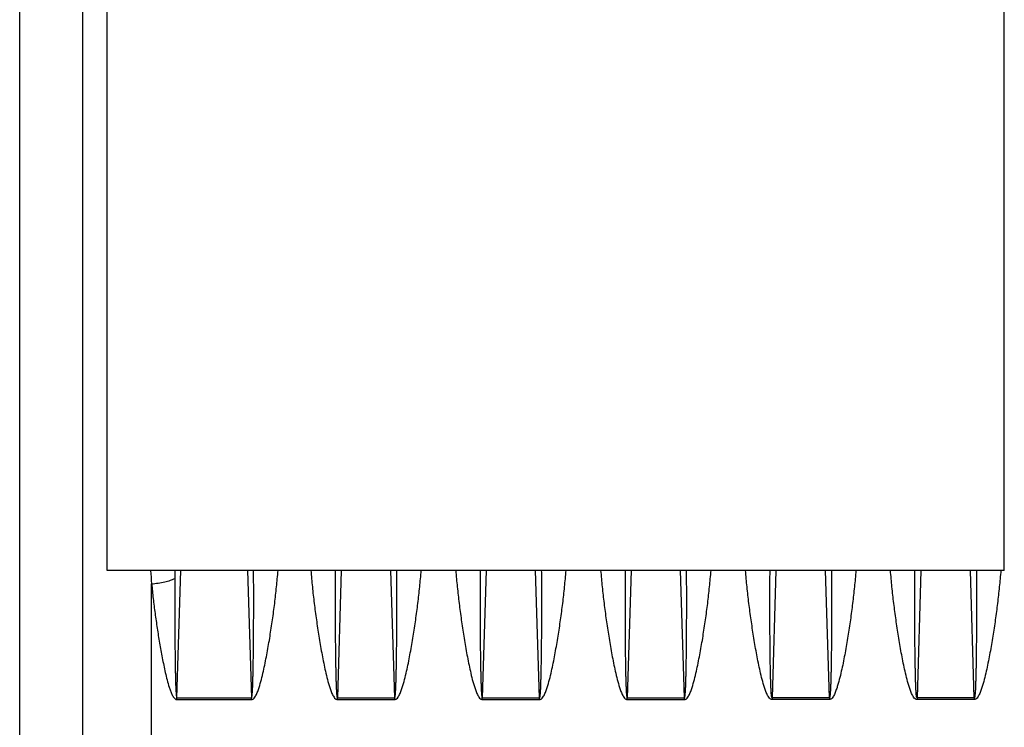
# Model space of a CAD drawing. Extents: x -1747 to 1181, y 8 to 1619.
# Tile 25 of 72: x -980 to -838, y 845 to 947. Entities that reach past the tile are written whole.
import ezdxf

# ---------------------------------------------------------------- set-up
doc = ezdxf.new("R2010")
doc.units = 0
doc.header["$LTSCALE"] = 65.395
doc.layers.get('0').update_dxf_attribs({"linetype": 'CONTINUOUS'})

msp = doc.modelspace()

# ---------------------------------------------------------------- linework, layer by layer
at = {"color": 3, "linetype": 'CONTINUOUS'}
for p, q in [((-837.63, 867.41), (-837.63, 985.03)), ((-967.63, 867.41), (-967.63, 979.67)), ((-837.63, 867.41), (-967.63, 867.41))]:
    msp.add_line(p, q, dxfattribs=at)
at = {"color": 9, "linetype": 'CONTINUOUS'}
for p, q in [((-971.2, 966.65), (-971.2, 789.23)), ((-980.32, 824.91), (-980.32, 951.51)), ((-957.83, 867.41), (-957.84, 866.26)), ((-957.83, 867.41), (-957.84, 866.26)), ((-957.53, 849), (-956.97, 867.41)), ((-947.3, 867.41), (-946.73, 849)), ((-933.72, 867.41), (-934.28, 849)), ((-925.98, 849), (-926.55, 867.41)), ((-912.72, 867.41), (-913.28, 849)), ((-904.98, 849), (-905.55, 867.41)), ((-891.72, 867.41), (-892.28, 849)), ((-883.98, 849), (-884.55, 867.41)), ((-870.72, 867.41), (-871.28, 849)), ((-862.98, 849), (-863.55, 867.41)), ((-849.72, 867.41), (-850.28, 849)), ((-841.98, 849), (-842.55, 867.41)), ((-961.2, 783.76), (-961.2, 865.48))]:
    msp.add_line(p, q, dxfattribs=at)
at = {"color": 2, "linetype": 'CONTINUOUS'}
for p, q in [((-957.53, 848.73), (-957.53, 849)), ((-957.53, 849), (-946.73, 849)), ((-957.53, 848.73), (-946.73, 848.73)), ((-946.73, 848.73), (-946.73, 849)), ((-934.28, 848.73), (-934.28, 849)), ((-934.28, 849), (-925.98, 849)), ((-934.28, 848.73), (-925.98, 848.73)), ((-925.98, 848.73), (-925.98, 849)), ((-913.28, 848.73), (-913.28, 849)), ((-913.28, 849), (-904.98, 849)), ((-913.28, 848.73), (-904.98, 848.73)), ((-904.98, 848.73), (-904.98, 849)), ((-892.28, 848.73), (-892.28, 849)), ((-892.28, 849), (-883.98, 849)), ((-892.28, 848.73), (-883.98, 848.73)), ((-883.98, 848.73), (-883.98, 849)), ((-871.28, 849), (-871.28, 848.73)), ((-862.98, 849), (-871.28, 849)), ((-862.98, 848.73), (-871.28, 848.73)), ((-862.98, 849), (-862.98, 848.73)), ((-850.28, 849), (-850.28, 848.73)), ((-841.98, 849), (-850.28, 849)), ((-841.98, 848.73), (-850.28, 848.73)), ((-841.98, 849), (-841.98, 848.73))]:
    msp.add_line(p, q, dxfattribs=at)
at = {"color": 9, "linetype": 'CONTINUOUS'}
msp.add_arc((-841.04, 876.54), 120.67, 184.3393, 185.2596, dxfattribs=at)
for points, knots in [([(-961.2, 865.48), (-960.56, 865.54), (-959.64, 865.67), (-958.52, 865.98), (-958.05, 866.16), (-957.84, 866.26)], [0, 0, 0, 0, 0.560067, 0.801929, 1, 1, 1, 1]), ([(-957.84, 866.26), (-957.85, 865.54), (-957.85, 864.1), (-957.85, 861.95), (-957.85, 860.15), (-957.84, 858.71), (-957.83, 857.63), (-957.82, 856.55), (-957.81, 855.47), (-957.8, 854.38), (-957.78, 853.48), (-957.77, 852.76), (-957.76, 852.22), (-957.74, 851.68), (-957.73, 851.14), (-957.71, 850.69), (-957.69, 850.33), (-957.68, 850.06), (-957.67, 849.84), (-957.65, 849.66), (-957.64, 849.52), (-957.63, 849.39), (-957.62, 849.28), (-957.6, 849.19), (-957.59, 849.12), (-957.58, 849.07), (-957.56, 849.03), (-957.55, 849), (-957.53, 849)], [0, 0, 0, 0, 0.12487, 0.249783, 0.374736, 0.437228, 0.499729, 0.56224, 0.62476, 0.68729, 0.749828, 0.7811, 0.812375, 0.843652, 0.874931, 0.906212, 0.921853, 0.937495, 0.953138, 0.960959, 0.968781, 0.976602, 0.984424, 0.988336, 0.992246, 0.996157, 0.998115, 1, 1, 1, 1]), ([(-946.73, 848.73), (-946.68, 848.73), (-946.57, 848.75), (-946.4, 848.87), (-946.23, 849.07), (-946.08, 849.33), (-945.9, 849.7), (-945.72, 850.17), (-945.47, 850.95), (-945.21, 851.93), (-944.93, 853.12), (-944.68, 854.31), (-944.46, 855.5), (-944.24, 856.7), (-943.98, 858.29), (-943.68, 860.27), (-943.36, 862.66), (-943.1, 865.03), (-942.95, 866.62), (-942.88, 867.41)], [0, 0, 0, 0, 0.007936, 0.015879, 0.031715, 0.047554, 0.063384, 0.095009, 0.126608, 0.189726, 0.25275, 0.315675, 0.378498, 0.441214, 0.503818, 0.628669, 0.753011, 0.876803, 1, 1, 1, 1]), ([(-946.73, 849), (-946.72, 849), (-946.7, 849.03), (-946.68, 849.07), (-946.67, 849.13), (-946.66, 849.2), (-946.64, 849.3), (-946.63, 849.42), (-946.62, 849.56), (-946.61, 849.7), (-946.59, 849.89), (-946.58, 850.13), (-946.56, 850.42), (-946.55, 850.81), (-946.53, 851.29), (-946.52, 851.86), (-946.5, 852.44), (-946.49, 853.02), (-946.47, 853.78), (-946.46, 854.74), (-946.45, 855.9), (-946.43, 857.05), (-946.42, 858.2), (-946.42, 859.35), (-946.41, 860.89), (-946.41, 862.81), (-946.41, 865.11), (-946.42, 866.64), (-946.43, 867.41)], [0, 0, 0, 0, 0.001881, 0.003839, 0.00775, 0.011661, 0.015573, 0.023395, 0.031218, 0.03904, 0.046862, 0.062506, 0.078149, 0.093792, 0.125075, 0.156356, 0.187635, 0.218912, 0.250186, 0.312727, 0.375259, 0.437781, 0.500292, 0.562794, 0.625285, 0.750235, 0.87514, 1, 1, 1, 1]), ([(-938.13, 867.41), (-938.06, 866.62), (-937.92, 865.03), (-937.65, 862.66), (-937.33, 860.27), (-937.03, 858.29), (-936.77, 856.7), (-936.56, 855.5), (-936.33, 854.31), (-936.08, 853.12), (-935.81, 851.93), (-935.54, 850.95), (-935.29, 850.17), (-935.11, 849.7), (-934.93, 849.33), (-934.78, 849.07), (-934.61, 848.87), (-934.44, 848.75), (-934.34, 848.73), (-934.28, 848.73)], [0, 0, 0, 0, 0.123198, 0.246989, 0.371332, 0.496183, 0.558787, 0.621503, 0.684326, 0.747251, 0.810275, 0.873394, 0.904993, 0.936618, 0.952447, 0.968287, 0.984122, 0.992065, 1, 1, 1, 1]), ([(-934.58, 867.41), (-934.59, 866.64), (-934.6, 865.11), (-934.6, 862.81), (-934.6, 860.89), (-934.59, 859.35), (-934.59, 858.2), (-934.58, 857.05), (-934.57, 855.9), (-934.55, 854.74), (-934.54, 853.78), (-934.52, 853.02), (-934.51, 852.44), (-934.5, 851.86), (-934.48, 851.29), (-934.46, 850.81), (-934.45, 850.42), (-934.43, 850.13), (-934.42, 849.89), (-934.41, 849.7), (-934.4, 849.56), (-934.38, 849.42), (-934.37, 849.3), (-934.36, 849.2), (-934.34, 849.13), (-934.33, 849.07), (-934.31, 849.03), (-934.3, 849), (-934.28, 849)], [0, 0, 0, 0, 0.12486, 0.249766, 0.374716, 0.437207, 0.499708, 0.56222, 0.624742, 0.687274, 0.749815, 0.78109, 0.812366, 0.843645, 0.874926, 0.90621, 0.921852, 0.937496, 0.953139, 0.960961, 0.968784, 0.976606, 0.984429, 0.98834, 0.992251, 0.996163, 0.99812, 1, 1, 1, 1]), ([(-925.98, 849), (-925.97, 849), (-925.95, 849.03), (-925.93, 849.07), (-925.92, 849.13), (-925.91, 849.2), (-925.89, 849.3), (-925.88, 849.42), (-925.87, 849.56), (-925.86, 849.7), (-925.84, 849.89), (-925.83, 850.13), (-925.81, 850.42), (-925.8, 850.81), (-925.78, 851.29), (-925.77, 851.86), (-925.75, 852.44), (-925.74, 853.02), (-925.72, 853.78), (-925.71, 854.74), (-925.7, 855.9), (-925.68, 857.05), (-925.67, 858.2), (-925.67, 859.35), (-925.66, 860.89), (-925.66, 862.81), (-925.66, 865.11), (-925.67, 866.64), (-925.68, 867.41)], [0, 0, 0, 0, 0.001881, 0.003839, 0.00775, 0.011661, 0.015573, 0.023395, 0.031218, 0.03904, 0.046862, 0.062506, 0.078149, 0.093792, 0.125075, 0.156356, 0.187635, 0.218912, 0.250186, 0.312727, 0.375259, 0.437781, 0.500292, 0.562794, 0.625285, 0.750235, 0.87514, 1, 1, 1, 1]), ([(-925.98, 848.73), (-925.93, 848.73), (-925.82, 848.75), (-925.65, 848.87), (-925.48, 849.07), (-925.33, 849.33), (-925.15, 849.7), (-924.97, 850.17), (-924.72, 850.95), (-924.46, 851.93), (-924.18, 853.12), (-923.93, 854.31), (-923.71, 855.5), (-923.49, 856.7), (-923.23, 858.29), (-922.93, 860.27), (-922.61, 862.66), (-922.35, 865.03), (-922.2, 866.62), (-922.13, 867.41)], [0, 0, 0, 0, 0.007936, 0.015879, 0.031715, 0.047554, 0.063384, 0.095009, 0.126608, 0.189726, 0.25275, 0.315675, 0.378498, 0.441214, 0.503818, 0.628669, 0.753011, 0.876803, 1, 1, 1, 1]), ([(-917.13, 867.41), (-917.06, 866.62), (-916.92, 865.03), (-916.65, 862.66), (-916.33, 860.27), (-916.03, 858.29), (-915.77, 856.7), (-915.56, 855.5), (-915.33, 854.31), (-915.08, 853.12), (-914.81, 851.93), (-914.54, 850.95), (-914.29, 850.17), (-914.11, 849.7), (-913.93, 849.33), (-913.78, 849.07), (-913.61, 848.87), (-913.44, 848.75), (-913.34, 848.73), (-913.28, 848.73)], [0, 0, 0, 0, 0.123198, 0.24699, 0.371334, 0.496186, 0.55879, 0.621506, 0.68433, 0.747255, 0.81028, 0.873399, 0.904998, 0.936623, 0.952452, 0.968292, 0.984125, 0.992065, 1, 1, 1, 1]), ([(-913.58, 867.41), (-913.59, 866.64), (-913.6, 865.11), (-913.6, 862.81), (-913.6, 860.89), (-913.59, 859.35), (-913.59, 858.2), (-913.58, 857.05), (-913.57, 855.9), (-913.55, 854.74), (-913.54, 853.78), (-913.52, 853.02), (-913.51, 852.44), (-913.5, 851.86), (-913.48, 851.29), (-913.46, 850.81), (-913.45, 850.42), (-913.43, 850.13), (-913.42, 849.89), (-913.41, 849.7), (-913.4, 849.56), (-913.38, 849.42), (-913.37, 849.3), (-913.36, 849.2), (-913.34, 849.13), (-913.33, 849.07), (-913.31, 849.03), (-913.3, 849), (-913.28, 849)], [0, 0, 0, 0, 0.12486, 0.249766, 0.374717, 0.437208, 0.49971, 0.562222, 0.624744, 0.687276, 0.749817, 0.781091, 0.812368, 0.843647, 0.874928, 0.906212, 0.921855, 0.937498, 0.953142, 0.960964, 0.968786, 0.976608, 0.984431, 0.988342, 0.992254, 0.996165, 0.998121, 1, 1, 1, 1]), ([(-904.98, 848.73), (-904.93, 848.73), (-904.82, 848.75), (-904.65, 848.87), (-904.48, 849.07), (-904.33, 849.33), (-904.15, 849.7), (-903.97, 850.17), (-903.72, 850.95), (-903.46, 851.93), (-903.18, 853.12), (-902.93, 854.31), (-902.71, 855.5), (-902.49, 856.7), (-902.23, 858.29), (-901.93, 860.27), (-901.61, 862.66), (-901.35, 865.03), (-901.2, 866.62), (-901.13, 867.41)], [0, 0, 0, 0, 0.007935, 0.015876, 0.031709, 0.047548, 0.063378, 0.095003, 0.126602, 0.189721, 0.252745, 0.315671, 0.378494, 0.44121, 0.503815, 0.628666, 0.75301, 0.876802, 1, 1, 1, 1]), ([(-904.98, 849), (-904.97, 849), (-904.95, 849.03), (-904.93, 849.07), (-904.92, 849.13), (-904.91, 849.2), (-904.89, 849.3), (-904.88, 849.42), (-904.87, 849.56), (-904.86, 849.7), (-904.84, 849.89), (-904.83, 850.13), (-904.81, 850.42), (-904.8, 850.81), (-904.78, 851.29), (-904.77, 851.86), (-904.75, 852.44), (-904.74, 853.02), (-904.72, 853.78), (-904.71, 854.74), (-904.7, 855.9), (-904.68, 857.05), (-904.67, 858.2), (-904.67, 859.35), (-904.66, 860.89), (-904.66, 862.81), (-904.66, 865.11), (-904.67, 866.64), (-904.68, 867.41)], [0, 0, 0, 0, 0.001879, 0.003835, 0.007746, 0.011657, 0.015569, 0.023391, 0.031214, 0.039036, 0.046858, 0.062502, 0.078145, 0.093788, 0.125072, 0.156353, 0.187632, 0.218908, 0.250183, 0.312724, 0.375256, 0.437778, 0.50029, 0.562792, 0.625283, 0.750234, 0.87514, 1, 1, 1, 1]), ([(-896.13, 867.41), (-896.06, 866.62), (-895.92, 865.03), (-895.65, 862.66), (-895.33, 860.27), (-895.03, 858.29), (-894.77, 856.7), (-894.56, 855.5), (-894.33, 854.31), (-894.08, 853.12), (-893.81, 851.93), (-893.54, 850.95), (-893.29, 850.17), (-893.11, 849.7), (-892.93, 849.33), (-892.78, 849.07), (-892.61, 848.87), (-892.44, 848.75), (-892.34, 848.73), (-892.28, 848.73)], [0, 0, 0, 0, 0.123198, 0.246989, 0.371332, 0.496183, 0.558787, 0.621503, 0.684326, 0.747251, 0.810275, 0.873394, 0.904993, 0.936618, 0.952447, 0.968287, 0.984122, 0.992065, 1, 1, 1, 1]), ([(-892.58, 867.41), (-892.59, 866.64), (-892.6, 865.11), (-892.6, 862.81), (-892.6, 860.89), (-892.59, 859.35), (-892.59, 858.2), (-892.58, 857.05), (-892.57, 855.9), (-892.55, 854.74), (-892.54, 853.78), (-892.52, 853.02), (-892.51, 852.44), (-892.5, 851.86), (-892.48, 851.29), (-892.46, 850.81), (-892.45, 850.42), (-892.43, 850.13), (-892.42, 849.89), (-892.41, 849.7), (-892.4, 849.56), (-892.38, 849.42), (-892.37, 849.3), (-892.36, 849.2), (-892.34, 849.13), (-892.33, 849.07), (-892.31, 849.03), (-892.3, 849), (-892.28, 849)], [0, 0, 0, 0, 0.12486, 0.249766, 0.374716, 0.437207, 0.499708, 0.56222, 0.624742, 0.687274, 0.749815, 0.78109, 0.812366, 0.843645, 0.874926, 0.90621, 0.921852, 0.937496, 0.953139, 0.960961, 0.968784, 0.976606, 0.984429, 0.98834, 0.992251, 0.996163, 0.99812, 1, 1, 1, 1]), ([(-883.98, 849), (-883.97, 849), (-883.95, 849.03), (-883.93, 849.07), (-883.92, 849.13), (-883.91, 849.2), (-883.89, 849.3), (-883.88, 849.42), (-883.87, 849.56), (-883.86, 849.7), (-883.84, 849.89), (-883.83, 850.13), (-883.81, 850.42), (-883.8, 850.81), (-883.78, 851.29), (-883.77, 851.86), (-883.75, 852.44), (-883.74, 853.02), (-883.72, 853.78), (-883.71, 854.74), (-883.7, 855.9), (-883.68, 857.05), (-883.67, 858.2), (-883.67, 859.35), (-883.66, 860.89), (-883.66, 862.81), (-883.66, 865.11), (-883.67, 866.64), (-883.68, 867.41)], [0, 0, 0, 0, 0.001881, 0.003839, 0.00775, 0.011661, 0.015573, 0.023395, 0.031218, 0.03904, 0.046862, 0.062506, 0.078149, 0.093792, 0.125075, 0.156356, 0.187635, 0.218912, 0.250186, 0.312727, 0.375259, 0.437781, 0.500292, 0.562794, 0.625285, 0.750235, 0.87514, 1, 1, 1, 1]), ([(-883.98, 848.73), (-883.93, 848.73), (-883.82, 848.75), (-883.65, 848.87), (-883.48, 849.07), (-883.33, 849.33), (-883.15, 849.7), (-882.97, 850.17), (-882.72, 850.95), (-882.46, 851.93), (-882.18, 853.12), (-881.93, 854.31), (-881.71, 855.5), (-881.49, 856.7), (-881.23, 858.29), (-880.93, 860.27), (-880.61, 862.66), (-880.35, 865.03), (-880.2, 866.62), (-880.13, 867.41)], [0, 0, 0, 0, 0.007936, 0.015879, 0.031715, 0.047554, 0.063384, 0.095009, 0.126608, 0.189726, 0.25275, 0.315675, 0.378498, 0.441214, 0.503818, 0.628669, 0.753011, 0.876803, 1, 1, 1, 1]), ([(-871.28, 848.73), (-871.34, 848.73), (-871.44, 848.75), (-871.61, 848.87), (-871.78, 849.07), (-871.93, 849.33), (-872.11, 849.7), (-872.29, 850.17), (-872.54, 850.95), (-872.81, 851.93), (-873.08, 853.12), (-873.33, 854.31), (-873.56, 855.5), (-873.77, 856.7), (-874.03, 858.29), (-874.33, 860.27), (-874.65, 862.66), (-874.92, 865.03), (-875.06, 866.62), (-875.13, 867.41)], [0, 0, 0, 0, 0.007935, 0.015878, 0.031713, 0.047553, 0.063382, 0.095007, 0.126607, 0.189725, 0.252749, 0.315675, 0.378497, 0.441213, 0.503818, 0.628669, 0.753011, 0.876803, 1, 1, 1, 1]), ([(-871.28, 849), (-871.3, 849), (-871.31, 849.03), (-871.33, 849.07), (-871.34, 849.13), (-871.36, 849.2), (-871.37, 849.3), (-871.38, 849.42), (-871.4, 849.56), (-871.41, 849.7), (-871.42, 849.89), (-871.43, 850.13), (-871.45, 850.42), (-871.46, 850.81), (-871.48, 851.29), (-871.5, 851.86), (-871.51, 852.44), (-871.52, 853.02), (-871.54, 853.78), (-871.55, 854.74), (-871.57, 855.9), (-871.58, 857.05), (-871.59, 858.2), (-871.59, 859.35), (-871.6, 860.89), (-871.6, 862.81), (-871.6, 865.11), (-871.59, 866.64), (-871.58, 867.41)], [0, 0, 0, 0, 0.001881, 0.003838, 0.00775, 0.011661, 0.015572, 0.023395, 0.031217, 0.03904, 0.046862, 0.062505, 0.078149, 0.093791, 0.125075, 0.156356, 0.187635, 0.218911, 0.250185, 0.312727, 0.375258, 0.43778, 0.500292, 0.562794, 0.625285, 0.750235, 0.87514, 1, 1, 1, 1]), ([(-862.68, 867.41), (-862.67, 866.64), (-862.66, 865.11), (-862.66, 862.81), (-862.66, 860.89), (-862.67, 859.35), (-862.67, 858.2), (-862.68, 857.05), (-862.7, 855.9), (-862.71, 854.74), (-862.72, 853.78), (-862.74, 853.02), (-862.75, 852.44), (-862.77, 851.86), (-862.78, 851.29), (-862.8, 850.81), (-862.81, 850.42), (-862.83, 850.13), (-862.84, 849.89), (-862.86, 849.7), (-862.87, 849.56), (-862.88, 849.42), (-862.89, 849.3), (-862.91, 849.2), (-862.92, 849.13), (-862.93, 849.07), (-862.95, 849.03), (-862.97, 849), (-862.98, 849)], [0, 0, 0, 0, 0.12486, 0.249766, 0.374716, 0.437208, 0.499709, 0.562221, 0.624743, 0.687275, 0.749817, 0.781091, 0.812368, 0.843647, 0.874928, 0.906211, 0.921854, 0.937497, 0.953141, 0.960963, 0.968785, 0.976608, 0.98443, 0.988342, 0.992253, 0.996164, 0.99812, 1, 1, 1, 1]), ([(-859.13, 867.41), (-859.2, 866.62), (-859.35, 865.03), (-859.61, 862.66), (-859.93, 860.27), (-860.23, 858.29), (-860.49, 856.7), (-860.71, 855.5), (-860.93, 854.31), (-861.18, 853.12), (-861.46, 851.93), (-861.72, 850.95), (-861.97, 850.17), (-862.15, 849.7), (-862.33, 849.33), (-862.48, 849.07), (-862.65, 848.87), (-862.82, 848.75), (-862.93, 848.73), (-862.98, 848.73)], [0, 0, 0, 0, 0.123198, 0.24699, 0.371334, 0.496186, 0.558791, 0.621507, 0.68433, 0.747256, 0.810281, 0.8734, 0.904999, 0.936624, 0.952453, 0.968292, 0.984125, 0.992065, 1, 1, 1, 1]), ([(-850.28, 848.73), (-850.34, 848.73), (-850.44, 848.75), (-850.61, 848.87), (-850.78, 849.07), (-850.93, 849.33), (-851.11, 849.7), (-851.29, 850.17), (-851.54, 850.95), (-851.81, 851.93), (-852.08, 853.12), (-852.33, 854.31), (-852.56, 855.5), (-852.77, 856.7), (-853.03, 858.29), (-853.33, 860.27), (-853.65, 862.66), (-853.92, 865.03), (-854.06, 866.62), (-854.13, 867.41)], [0, 0, 0, 0, 0.007935, 0.015878, 0.031713, 0.047553, 0.063382, 0.095007, 0.126607, 0.189725, 0.252749, 0.315675, 0.378497, 0.441213, 0.503818, 0.628669, 0.753011, 0.876803, 1, 1, 1, 1]), ([(-850.28, 849), (-850.3, 849), (-850.31, 849.03), (-850.33, 849.07), (-850.34, 849.13), (-850.36, 849.2), (-850.37, 849.3), (-850.38, 849.42), (-850.4, 849.56), (-850.41, 849.7), (-850.42, 849.89), (-850.43, 850.13), (-850.45, 850.42), (-850.46, 850.81), (-850.48, 851.29), (-850.5, 851.86), (-850.51, 852.44), (-850.52, 853.02), (-850.54, 853.78), (-850.55, 854.74), (-850.57, 855.9), (-850.58, 857.05), (-850.59, 858.2), (-850.59, 859.35), (-850.6, 860.89), (-850.6, 862.81), (-850.6, 865.11), (-850.59, 866.64), (-850.58, 867.41)], [0, 0, 0, 0, 0.001881, 0.003838, 0.00775, 0.011661, 0.015572, 0.023395, 0.031217, 0.03904, 0.046862, 0.062505, 0.078149, 0.093791, 0.125075, 0.156356, 0.187635, 0.218911, 0.250185, 0.312727, 0.375258, 0.43778, 0.500292, 0.562794, 0.625285, 0.750235, 0.87514, 1, 1, 1, 1]), ([(-841.68, 867.41), (-841.67, 866.64), (-841.66, 865.11), (-841.66, 862.81), (-841.66, 860.89), (-841.67, 859.35), (-841.67, 858.2), (-841.68, 857.05), (-841.7, 855.9), (-841.71, 854.74), (-841.72, 853.78), (-841.74, 853.02), (-841.75, 852.44), (-841.77, 851.86), (-841.78, 851.29), (-841.8, 850.81), (-841.81, 850.42), (-841.83, 850.13), (-841.84, 849.89), (-841.86, 849.7), (-841.87, 849.56), (-841.88, 849.42), (-841.89, 849.3), (-841.91, 849.2), (-841.92, 849.13), (-841.93, 849.07), (-841.95, 849.03), (-841.97, 849), (-841.98, 849)], [0, 0, 0, 0, 0.12486, 0.249766, 0.374716, 0.437208, 0.499709, 0.562221, 0.624743, 0.687275, 0.749817, 0.781091, 0.812368, 0.843647, 0.874928, 0.906211, 0.921854, 0.937497, 0.953141, 0.960963, 0.968785, 0.976608, 0.98443, 0.988342, 0.992253, 0.996164, 0.99812, 1, 1, 1, 1]), ([(-838.13, 867.41), (-838.2, 866.62), (-838.35, 865.03), (-838.61, 862.66), (-838.93, 860.27), (-839.23, 858.29), (-839.49, 856.7), (-839.71, 855.5), (-839.93, 854.31), (-840.18, 853.12), (-840.46, 851.93), (-840.72, 850.95), (-840.97, 850.17), (-841.15, 849.7), (-841.33, 849.33), (-841.48, 849.07), (-841.65, 848.87), (-841.82, 848.75), (-841.93, 848.73), (-841.98, 848.73)], [0, 0, 0, 0, 0.123198, 0.24699, 0.371334, 0.496186, 0.558791, 0.621507, 0.68433, 0.747256, 0.810281, 0.8734, 0.904999, 0.936624, 0.952453, 0.968292, 0.984125, 0.992065, 1, 1, 1, 1]), ([(-961.2, 865.48), (-961.13, 864.77), (-960.98, 863.34), (-960.71, 861.2), (-960.4, 859.06), (-960.12, 857.27), (-959.87, 855.84), (-959.67, 854.77), (-959.45, 853.7), (-959.22, 852.63), (-958.96, 851.57), (-958.72, 850.69), (-958.48, 850), (-958.31, 849.57), (-958.14, 849.25), (-957.99, 849.02), (-957.81, 848.81), (-957.63, 848.73), (-957.53, 848.73)], [0, 0, 0, 0, 0.12347, 0.247445, 0.371892, 0.496775, 0.559371, 0.622064, 0.68485, 0.747727, 0.810691, 0.87374, 0.905301, 0.936887, 0.952697, 0.968518, 0.984334, 1, 1, 1, 1])]:
    msp.add_open_spline(points, degree=3, knots=knots, dxfattribs=at)

doc.saveas('drawing.dxf')
